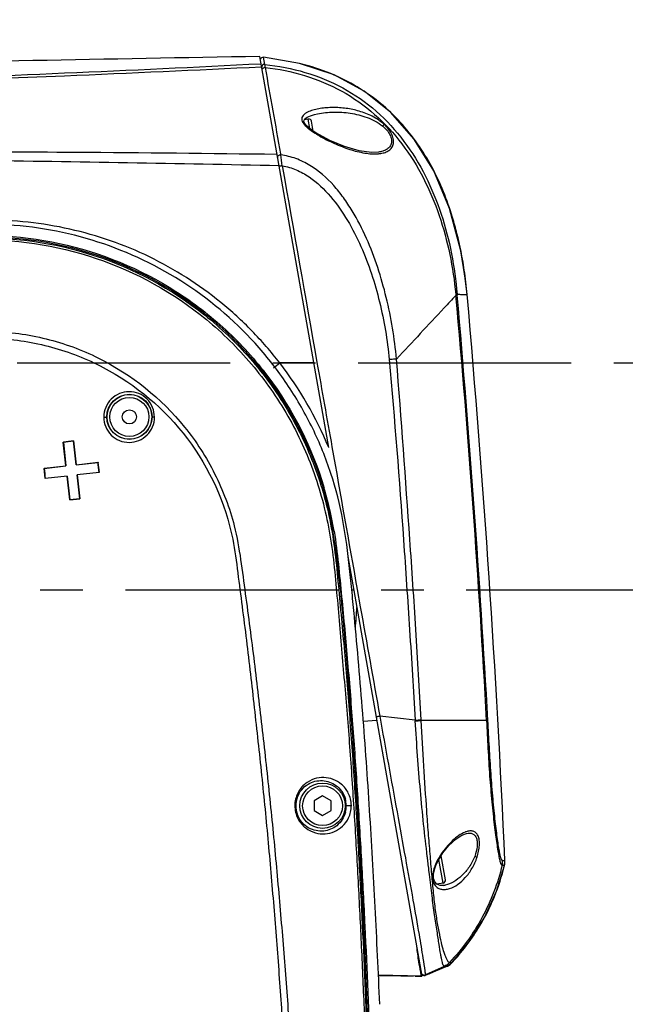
# Model space of a CAD drawing. Header units: millimetres. Extents: x 7426 to 8300, y 123 to 421.
# Tile 193 of 197: x 8163.45 to 8168.78, y 368.71 to 377.39. Entities that reach past the tile are written whole.
import ezdxf

# ---------------------------------------------------------------- set-up
doc = ezdxf.new("R2010")
doc.units = ezdxf.units.MM
doc.linetypes.add('CENTER', pattern=[0.6, 0.375, -0.075, 0.075, -0.075])
for name, color, linetype in [('中心线', 7, 'CENTER'), ('外形图', 7, 'Continuous'), ('运动范围', 7, 'Continuous')]:
    doc.layers.add(name, color=color, linetype=linetype)

msp = doc.modelspace()

# ---------------------------------------------------------------- linework, layer by layer
at = {"layer": '中心线', "linetype": 'CENTER', "ltscale": 5}
for p, q in [((8127.4285, 374.3629), (8169.2561, 374.3629)), ((8169.2561, 372.3629), (8159.1475, 372.3629))]:
    msp.add_line(p, q, dxfattribs=at)
at = {"layer": '外形图', "color": 7, "linetype": 'Continuous'}
for p, q in [((8166.17, 373.6183), (8165.5626, 377.0628)), ((8165.5962, 377.0554), (8165.5962, 377.0553)), ((8165.6074, 376.9921), (8165.5962, 377.0554)), ((8165.9898, 376.5116), (8165.9562, 376.5057)), ((8166.0047, 376.4271), (8165.9898, 376.5116)), ((8166.0339, 376.4058), (8166.0188, 376.4914)), ((8166.0702, 376.5581), (8166.0702, 376.5581)), ((8166.089, 376.3712), (8166.0659, 376.385)), ((8166.6082, 376.2203), (8166.6075, 376.2202)), ((8165.7462, 376.205), (8165.748, 376.1954)), ((8167.3771, 375.0737), (8167.3329, 375.352)), ((8167.3885, 374.9641), (8167.3771, 375.0737)), ((8167.2882, 374.9677), (8167.2891, 374.9583)), ((8167.2882, 374.9677), (8167.2891, 374.9583)), ((8167.3004, 374.968), (8167.3011, 374.9591)), ((8166.0387, 374.3629), (8165.739, 374.3629)), ((8163.8339, 373.6664), (8163.924, 373.6764)), ((8163.8573, 373.4563), (8163.8339, 373.6664)), ((8163.8339, 373.6664), (8163.8344, 373.666)), ((8163.9236, 373.6759), (8163.8344, 373.666)), ((8163.8344, 373.666), (8163.8577, 373.4559)), ((8163.924, 373.6764), (8163.9236, 373.6759)), ((8163.9469, 373.4658), (8163.9236, 373.6759)), ((8163.924, 373.6764), (8163.9473, 373.4663)), ((8163.6655, 373.435), (8163.8573, 373.4563)), ((8163.6657, 373.4346), (8163.8577, 373.4559)), ((8163.8573, 373.4563), (8163.8577, 373.4559)), ((8163.9469, 373.4658), (8164.139, 373.4871)), ((8163.9473, 373.4663), (8163.9469, 373.4658)), ((8163.9473, 373.4663), (8164.1397, 373.4877)), ((8164.139, 373.4871), (8164.1489, 373.398)), ((8163.6756, 373.3454), (8163.6657, 373.4346)), ((8163.8673, 373.3662), (8163.6748, 373.3449)), ((8163.8676, 373.3667), (8163.6756, 373.3454)), ((8163.8673, 373.3662), (8163.8676, 373.3667)), ((8163.8906, 373.1561), (8163.8673, 373.3662)), ((8163.8676, 373.3667), (8163.891, 373.1566)), ((8164.1489, 373.398), (8163.9568, 373.3766)), ((8163.9801, 373.1665), (8163.9568, 373.3766)), ((8163.9573, 373.3762), (8163.9568, 373.3766)), ((8164.149, 373.3975), (8163.9573, 373.3762)), ((8163.9573, 373.3762), (8163.9806, 373.1661)), ((8164.1494, 373.3976), (8164.1489, 373.398)), ((8163.9806, 373.1661), (8163.8906, 373.1561)), ((8163.8906, 373.1561), (8163.891, 373.1566)), ((8163.891, 373.1566), (8163.9801, 373.1665)), ((8163.9806, 373.1661), (8163.9801, 373.1665)), ((8166.3395, 372.657), (8166.991, 368.9624)), ((8166.3695, 372.3641), (8166.3911, 372.3641)), ((8166.4206, 372.369), (8166.4478, 372.2158)), ((8166.5941, 371.2129), (8166.4737, 371.2042)), ((8166.6194, 371.2514), (8166.6195, 371.2507)), ((8166.9314, 371.217), (8166.6195, 371.2507)), ((8166.9844, 371.2202), (8166.9847, 371.2139)), ((8166.1157, 370.5489), (8166.0413, 370.5059)), ((8166.0413, 370.5059), (8166.0413, 370.4199)), ((8166.1902, 370.5059), (8166.1157, 370.5489)), ((8166.1902, 370.4199), (8166.1902, 370.5059)), ((8166.0413, 370.4199), (8166.1157, 370.3769)), ((8166.1157, 370.3769), (8166.1902, 370.4199)), ((8167.383, 370.2197), (8167.3831, 370.2198)), ((8167.0383, 370.0104), (8167.0378, 370.0141)), ((8167.0429, 369.9716), (8167.0383, 370.0102)), ((8167.1162, 369.9441), (8167.1358, 369.9846)), ((8167.1766, 369.7814), (8167.1396, 369.9907)), ((8167.1969, 369.8103), (8167.1595, 370.0223)), ((8167.0565, 369.8581), (8167.052, 369.8955)), ((8167.7172, 369.9373), (8167.7185, 369.943)), ((8167.7172, 369.9374), (8167.7172, 369.9374)), ((8167.7172, 369.9374), (8167.7172, 369.9373)), ((8167.7172, 369.9374), (8167.7172, 369.9374)), ((8167.1766, 369.7814), (8167.1228, 369.7719)), ((8167.183, 369.7615), (8167.1518, 369.761)), ((8167.1834, 369.7615), (8167.183, 369.7615)), ((8167.404, 369.2605), (8167.541, 369.478)), ((8167.2568, 369.0824), (8167.404, 369.2605)), ((8167.0204, 368.9703), (8167.2045, 369.0463)), ((8167.1863, 369.0483), (8167.0206, 368.9738)), ((8167.0913, 368.9993), (8167.2043, 369.046)), ((8167.2045, 369.0463), (8167.2043, 369.046)), ((8167.2568, 369.0824), (8167.2569, 369.0825)), ((8166.9894, 368.9629), (8166.607, 368.9696)), ((8166.8053, 368.9642), (8166.607, 368.966)), ((8166.8041, 368.9646), (8166.9173, 368.9633)), ((8166.9894, 368.9629), (8166.8053, 368.9642)), ((8166.9298, 368.9632), (8166.9892, 368.9625)), ((8166.9894, 368.9627), (8166.9892, 368.9627)), ((8166.9909, 368.963), (8166.9894, 368.9627)), ((8166.9894, 368.9627), (8166.9909, 368.9629)), ((8166.9904, 368.9781), (8166.998, 368.9708)), ((8167.0204, 368.9703), (8167.0207, 368.9727)), ((8167.0212, 368.9693), (8167.0204, 368.9703)), ((8167.0207, 368.9727), (8167.0206, 368.9738)), ((8167.0212, 368.9693), (8167.0504, 368.9822)), ((8167.0503, 368.9822), (8167.0532, 368.9834)), ((8167.0532, 368.9834), (8167.0913, 368.9993))]:
    msp.add_line(p, q, dxfattribs=at)
for points in [[(8166.2176, 376.8994), (8165.914, 377.0015), (8165.5961, 377.0554)], [(8167.3329, 375.352), (8167.2338, 375.7248), (8167.0947, 376.0558), (8166.9199, 376.3379), (8166.7155, 376.5695), (8166.4824, 376.7555), (8166.2176, 376.8994)], [(8166.0659, 376.385), (8166.0303, 376.4081), (8166.0001, 376.4305), (8165.9756, 376.4523), (8165.9587, 376.4731), (8165.9517, 376.4897), (8165.9527, 376.5006), (8165.9611, 376.5127)], [(8165.9611, 376.5127), (8165.9797, 376.5268), (8166.0085, 376.5406), (8166.0454, 376.5524), (8166.0702, 376.5581)], [(8166.6082, 376.2203), (8166.5458, 376.2172), (8166.4381, 376.2313), (8166.3079, 376.269), (8166.1785, 376.3237), (8166.089, 376.3712)], [(8167.3884, 374.9646), (8167.3519, 375.2493), (8167.3408, 375.3024)], [(8167.1358, 369.9846), (8167.1749, 370.047), (8167.228, 370.1121), (8167.2879, 370.1682), (8167.3411, 370.2038), (8167.383, 370.2197)], [(8167.7185, 369.943), (8167.7214, 369.9714), (8167.7212, 369.9792)], [(8167.1518, 369.761), (8167.121, 369.7726), (8167.1026, 369.7935), (8167.0933, 369.823), (8167.093, 369.8613), (8167.1036, 369.9101), (8167.1162, 369.9441)], [(8167.541, 369.478), (8167.6478, 369.7118), (8167.7172, 369.9373)], [(8167.2043, 369.046), (8167.2157, 369.0513), (8167.2388, 369.066), (8167.2568, 369.0824)], [(8166.998, 368.9708), (8167.008, 368.9673), (8167.0186, 368.9683), (8167.021, 368.9692)]]:
    msp.add_lwpolyline(points, dxfattribs=at)
for centre, radius in [((8164.4162, 373.8881), 0.1987), ((8164.4157, 373.8879), 0.1969), ((8164.4157, 373.8879), 0.1719), ((8164.4157, 373.8879), 0.0625), ((8166.1157, 370.4629), 0.2), ((8166.1157, 370.4629), 0.175)]:
    msp.add_circle(centre, radius, dxfattribs=at)
for centre, radius, start, end in [((8179.9918, -451.9845), 829.1729, 90.9971024, 91.2730892), ((8165.5937, 377.0305), 0.025, 84.27112, 163.5524), ((8165.6049, 376.9672), 0.025, 84.32365, 135.4545), ((8304.6293, 401.4549), 141.1597, 189.990771, 190.304226), ((8165.9942, 376.487), 0.025, 10, 100), ((8161.7501, 375.6067), 4.041, 7.0101, 8.37713), ((8166.5802, 376.5186), 0.3138, 275.26004, 276.90803), ((8165.8603, 375.5188), 0.5895, 99.70382, 100.71958), ((8164.4292, 374.7839), 2.9584, 14.09078, 16.90211), ((8067.0012, 365.8487), 100.7008, 3.053235, 5.190164), ((8047.5557, 364.4499), 120.2057, 3.225454, 5.015592), ((8050.6648, 364.6696), 117.1768, 2.597117, 5.040453), ((8161.686, 379.6183), 6.6367, 307.036, 307.63974), ((8163.1405, 372.3611), 3.2801, 22.55048, 37.60859), ((8163.1714, 372.3806), 3.087, 16.14451, 16.55974), ((8163.1617, 372.3787), 3.0968, 9.34756, 16.12793), ((8166.5851, 377.4339), 6.2266, 273.18789, 273.67635), ((8169.3161, 371.3506), 2.3884, 183.20757, 183.36418), ((8166.6081, 376.7215), 5.5205, 273.36062, 273.9116), ((8166.8165, 184.3475), 186.8664, 89.772331, 89.948419), ((8166.1053, 370.4619), 0.2241, 161.71909, 179.74325), ((8166.0978, 370.4616), 0.2265, 1.41564, 14.78717), ((8166.1067, 370.4621), 0.2256, 179.79978, 198.19897), ((8166.0983, 370.4619), 0.226, 345.96147, 359.20167), ((8166.1076, 370.4618), 0.2167, 0.27312, 1.41971), ((8166.1032, 370.4618), 0.2211, 359.21035, 0.26872), ((8167.441, 370.0555), 0.1888, 108.88247, 112.18647), ((8167.6746, 369.6964), 0.6173, 147.47448, 156.10686), ((8167.6536, 369.7094), 0.5927, 146.94292, 147.43919), ((8167.55, 369.9739), 0.1509, 346.52262, 2.56235), ((8167.5711, 369.9724), 0.1503, 349.45349, 359.00261), ((8167.5713, 369.9724), 0.1501, 359.01095, 2.59584), ((8165.8794, 370.3797), 1.8903, 337.70856, 346.46788), ((8167.5713, 369.9724), 0.15, 346.49464, 349.4458), ((8167.1722, 369.806), 0.025, 280, 10), ((8167.1547, 369.9527), 0.1933, 278.53725, 282.25393), ((8165.857, 370.3886), 1.9143, 334.83474, 337.71608), ((8165.8443, 370.3946), 1.9285, 328.53642, 334.83247), ((8165.8522, 370.3897), 1.9191, 325.64336, 328.53687), ((8165.8763, 370.3731), 1.8899, 316.92877, 325.64913), ((8167.1862, 369.043), 0.00528, 87.14567, 89.5705), ((8167.2342, 369.087), 0.00469, 264.5585, 267.40514), ((8166.4602, 368.8984), 0.5291, 9.56211, 9.88771), ((8167.0103, 368.9966), 0.025, 217.11635, 294.31537), ((8167.0109, 368.9934), 0.025, 216.69174, 292.4317)]:
    msp.add_arc(centre, radius, start, end, dxfattribs=at)
for points, knots in [([(8165.5744, 376.9961), (8164.4207, 376.9368), (8162.1173, 376.8388), (8159.8133, 376.7593), (8158.6638, 376.718)], [0, 0, 0, 0, 0.501077, 1, 1, 1, 1]), ([(8167.2598, 375.644), (8167.213, 375.7977), (8167.0935, 376.0973), (8166.8626, 376.4311), (8166.6275, 376.6554), (8166.4217, 376.8014), (8166.1858, 376.9203), (8166.014, 376.9764), (8165.924, 376.999)], [0, 0, 0, 0, 0.24175, 0.481938, 0.603908, 0.729236, 0.860298, 1, 1, 1, 1]), ([(8165.5792, 376.9688), (8165.0012, 376.9404), (8163.5582, 376.8752), (8161.6831, 376.8065), (8159.9557, 376.749), (8159.0938, 376.7208), (8158.6633, 376.7069)], [0, 0, 0, 0, 0.250829, 0.62616, 0.813296, 1, 1, 1, 1]), ([(8165.6074, 376.9921), (8165.6073, 376.9894), (8165.6086, 376.9804), (8165.6094, 376.9714), (8165.6102, 376.9652)], [0, 0, 0, 0, 0.305622, 1, 1, 1, 1]), ([(8165.6074, 376.9921), (8165.7267, 376.9797), (8165.9639, 376.9341), (8166.2997, 376.7977), (8166.5973, 376.5898), (8166.8418, 376.3218), (8167.0303, 376.0123), (8167.167, 375.6771), (8167.2573, 375.3268), (8167.2899, 375.0879), (8167.3003, 374.9681)], [0, 0, 0, 0, 0.124893, 0.249681, 0.374481, 0.499418, 0.624497, 0.749621, 0.874797, 1, 1, 1, 1]), ([(8165.6103, 376.9652), (8165.7278, 376.9523), (8165.9612, 376.9064), (8166.2905, 376.7684), (8166.5824, 376.5619), (8166.8237, 376.2981), (8167.0114, 375.9943), (8167.1492, 375.6652), (8167.242, 375.3209), (8167.2767, 375.0857), (8167.2882, 374.9677)], [0, 0, 0, 0, 0.124808, 0.249498, 0.374279, 0.499272, 0.624405, 0.749569, 0.874778, 1, 1, 1, 1]), ([(8166.6583, 376.4634), (8166.6421, 376.4775), (8166.6087, 376.5041), (8166.5541, 376.5365), (8166.4971, 376.5616), (8166.4207, 376.5876), (8166.3426, 376.6037), (8166.2648, 376.6115), (8166.2075, 376.6134), (8166.1511, 376.6114), (8166.0961, 376.6053), (8166.0434, 376.5947), (8166.002, 376.5812), (8165.9723, 376.5662), (8165.9531, 376.5527), (8165.9379, 376.5359), (8165.9278, 376.5055), (8165.9447, 376.4727), (8165.9692, 376.4469), (8165.9844, 376.4339), (8165.9924, 376.4275)], [0, 0, 0, 0, 0.071417, 0.141649, 0.210469, 0.277999, 0.409777, 0.474295, 0.537884, 0.60046, 0.661819, 0.721542, 0.778785, 0.806036, 0.831978, 0.856441, 0.880129, 0.933927, 0.966087, 1, 1, 1, 1]), ([(8166.0702, 376.5581), (8166.1168, 376.5676), (8166.2137, 376.5764), (8166.3615, 376.5671), (8166.5107, 376.5313), (8166.6047, 376.4827), (8166.6453, 376.449)], [0, 0, 0, 0, 0.237323, 0.48311, 0.736661, 1, 1, 1, 1]), ([(8165.9924, 376.4275), (8166.0068, 376.416), (8166.0373, 376.3945), (8166.0694, 376.3755), (8166.0853, 376.3656)], [0, 0, 0, 0, 0.495565, 1, 1, 1, 1]), ([(8166.6453, 376.449), (8166.6583, 376.4382), (8166.6824, 376.4151), (8166.7103, 376.3755), (8166.7255, 376.3337), (8166.7238, 376.2937), (8166.7057, 376.2622), (8166.6779, 376.241), (8166.6446, 376.2274), (8166.6207, 376.2222), (8166.6082, 376.2203)], [0, 0, 0, 0, 0.157109, 0.309028, 0.446402, 0.563688, 0.668644, 0.7731, 0.883079, 1, 1, 1, 1]), ([(8166.618, 376.2071), (8166.6314, 376.2087), (8166.6573, 376.2136), (8166.6931, 376.2281), (8166.7226, 376.2516), (8166.7411, 376.2867), (8166.7425, 376.3308), (8166.7269, 376.3777), (8166.698, 376.4235), (8166.6718, 376.4501), (8166.6583, 376.4634)], [0, 0, 0, 0, 0.114515, 0.221493, 0.323287, 0.427555, 0.546205, 0.685547, 0.839845, 1, 1, 1, 1]), ([(8166.6583, 376.4634), (8166.6575, 376.4624), (8166.6532, 376.4576), (8166.6488, 376.4528), (8166.6453, 376.449)], [0, 0, 0, 0, 0.19957, 1, 1, 1, 1]), ([(8166.0853, 376.3656), (8166.0858, 376.3664), (8166.0867, 376.3677), (8166.0878, 376.3697), (8166.0885, 376.3704), (8166.0889, 376.3713), (8166.089, 376.3712)], [0, 0, 0, 0, 0.422769, 0.738694, 0.933133, 1, 1, 1, 1]), ([(8166.0853, 376.3656), (8166.107, 376.3525), (8166.1514, 376.3286), (8166.2191, 376.2963), (8166.2869, 376.2677), (8166.3753, 376.2363), (8166.4819, 376.2093), (8166.5685, 376.2024), (8166.609, 376.2061)], [0, 0, 0, 0, 0.137056, 0.272853, 0.405836, 0.535251, 0.780066, 1, 1, 1, 1]), ([(8165.7149, 376.1992), (8165.1243, 376.207), (8163.6509, 376.2214), (8161.3, 376.2287), (8159.5398, 376.2233), (8158.6624, 376.2192)], [0, 0, 0, 0, 0.251261, 0.62676, 1, 1, 1, 1]), ([(8158.6617, 376.1935), (8159.2471, 376.1894), (8160.7158, 376.1782), (8163.0726, 376.1513), (8164.844, 376.1213), (8165.7319, 376.1026)], [0, 0, 0, 0, 0.248353, 0.623168, 1, 1, 1, 1]), ([(8165.7263, 376.1885), (8165.7239, 376.1867), (8165.72, 376.1825), (8165.7189, 376.1766), (8165.7193, 376.1741)], [0, 0, 0, 0, 0.54169, 1, 1, 1, 1]), ([(8165.737, 376.1939), (8165.736, 376.1936), (8165.7322, 376.1923), (8165.7286, 376.1903), (8165.7263, 376.1885)], [0, 0, 0, 0, 0.260797, 1, 1, 1, 1]), ([(8166.7671, 374.3974), (8166.7589, 374.4886), (8166.735, 374.6706), (8166.6798, 374.9401), (8166.6049, 375.2049), (8166.507, 375.4622), (8166.4026, 375.6669), (8166.3016, 375.8202), (8166.1876, 375.9635), (8166.0479, 376.0866), (8165.8827, 376.167), (8165.7932, 376.1895), (8165.748, 376.1954)], [0, 0, 0, 0, 0.125082, 0.250194, 0.375276, 0.500338, 0.625435, 0.688014, 0.750588, 0.875264, 0.937708, 1, 1, 1, 1]), ([(8165.7506, 376.098), (8165.7488, 376.0977), (8165.7435, 376.0966), (8165.7381, 376.0956), (8165.7347, 376.0945)], [0, 0, 0, 0, 0.330958, 1, 1, 1, 1]), ([(8165.7609, 376.0999), (8165.8032, 376.0936), (8165.886, 376.0674), (8166.0365, 375.984), (8166.1933, 375.8332), (8166.3404, 375.621), (8166.4577, 375.3907), (8166.5496, 375.1495), (8166.6204, 374.9013), (8166.6723, 374.6485), (8166.6944, 374.4779), (8166.7021, 374.3923)], [0, 0, 0, 0, 0.062297, 0.124741, 0.249433, 0.374433, 0.499535, 0.624636, 0.749763, 0.874891, 1, 1, 1, 1]), ([(8165.739, 374.3629), (8165.6628, 374.4612), (8165.4997, 374.6498), (8165.1329, 374.9859), (8164.71, 375.2558), (8164.2511, 375.4462), (8163.8927, 375.5486), (8163.525, 375.6092), (8163.0288, 375.6342), (8162.4072, 375.5606), (8161.8166, 375.3523), (8161.3804, 375.1118), (8161.0751, 374.8955), (8160.7957, 374.6469), (8160.6292, 374.4609), (8160.5526, 374.3629)], [0, 0, 0, 0, 0.0626, 0.12518, 0.250002, 0.312432, 0.374814, 0.43719, 0.499598, 0.624427, 0.749474, 0.81211, 0.874732, 0.937384, 1, 1, 1, 1]), ([(8166.6193, 368.714), (8166.607, 368.9991), (8166.5804, 369.5691), (8166.5398, 370.2812), (8166.5016, 370.8502), (8166.47, 371.2765), (8166.4352, 371.7026), (8166.4033, 372.0573), (8166.3755, 372.3408), (8166.3474, 372.6241), (8166.3033, 372.9775), (8166.1988, 373.3927), (8166.0374, 373.7895), (8165.8249, 374.1618), (8165.4781, 374.6158), (8164.9328, 375.0904), (8164.1506, 375.4648), (8163.4369, 375.5942), (8162.8617, 375.5819), (8162.4345, 375.5143), (8162.0198, 375.3902), (8161.4944, 375.1524), (8160.9049, 374.7255), (8160.3592, 374.0459), (8160.0137, 373.247), (8159.9313, 372.6711), (8159.93, 372.3844)], [0, 0, 0, 0, 0.06238, 0.124717, 0.155873, 0.18702, 0.21816, 0.249294, 0.264858, 0.280421, 0.311526, 0.342596, 0.37371, 0.404852, 0.436009, 0.498273, 0.560758, 0.623373, 0.654768, 0.686183, 0.717621, 0.749079, 0.811909, 0.874652, 0.937322, 1, 1, 1, 1]), ([(8160.03, 372.264), (8160.0185, 372.6356), (8160.1321, 373.3895), (8160.6876, 374.3828), (8161.5573, 375.1185), (8162.6303, 375.5012), (8163.7688, 375.4802), (8164.6528, 375.128), (8165.249, 374.6763), (8165.6292, 374.2611), (8165.9286, 373.785), (8166.0703, 373.4368), (8166.122, 373.2575)], [0, 0, 0, 0, 0.124904, 0.249765, 0.374633, 0.499496, 0.624356, 0.749218, 0.811906, 0.874578, 0.937303, 1, 1, 1, 1]), ([(8161.2911, 363.5654), (8161.2696, 363.9356), (8161.2127, 364.6752), (8161.0932, 365.7813), (8160.9455, 366.8838), (8160.7744, 367.9826), (8160.6169, 368.8956), (8160.4847, 369.6247), (8160.3829, 370.1708), (8160.2968, 370.6256), (8160.2268, 370.9893), (8160.1237, 371.5335), (8160.0018, 372.082), (8160.0289, 372.6375), (8160.0779, 373.0047), (8160.1995, 373.4539), (8160.4396, 373.9579), (8160.8726, 374.5626), (8161.6076, 375.1596), (8162.6824, 375.5205), (8163.8141, 375.4805), (8164.6881, 375.1212), (8165.2748, 374.6668), (8165.7702, 374.1184), (8166.0257, 373.6124), (8166.1303, 373.2604)], [0, 0, 0, 0, 0.062639, 0.125277, 0.18791, 0.250529, 0.313124, 0.344411, 0.37569, 0.406968, 0.422605, 0.438239, 0.500645, 0.516289, 0.531942, 0.563194, 0.594441, 0.625737, 0.688289, 0.750779, 0.813224, 0.875634, 0.90683, 0.937979, 1, 1, 1, 1]), ([(8161.3079, 363.7225), (8161.2843, 364.092), (8161.2248, 364.8304), (8161.1002, 365.9344), (8160.948, 367.0349), (8160.7733, 368.1319), (8160.5817, 369.2262), (8160.4116, 370.1361), (8160.2898, 370.7725), (8160.2189, 371.1359), (8160.1661, 371.4086), (8160.1133, 371.6816), (8160.0662, 371.9556), (8160.0371, 372.2322), (8160.0373, 372.5106), (8160.0644, 372.7878), (8160.1322, 373.1526), (8160.2764, 373.5955), (8160.5428, 374.0865), (8161.0072, 374.6659), (8161.772, 375.2202), (8162.8621, 375.5191), (8163.9876, 375.4156), (8164.838, 375.0047), (8165.3968, 374.5158), (8165.7447, 374.0787), (8166.0081, 373.5869), (8166.1243, 373.2329), (8166.1647, 373.0524)], [0, 0, 0, 0, 0.062555, 0.125109, 0.187663, 0.250217, 0.312771, 0.375326, 0.406601, 0.422229, 0.437868, 0.453534, 0.469197, 0.484821, 0.500463, 0.51614, 0.531811, 0.563084, 0.594371, 0.625655, 0.687972, 0.750286, 0.812601, 0.874917, 0.9062, 0.937477, 0.968741, 1, 1, 1, 1]), ([(8161.3246, 363.7235), (8161.3008, 364.0945), (8161.2403, 364.8357), (8161.1156, 365.9441), (8160.964, 367.0491), (8160.7883, 368.1505), (8160.6291, 369.0662), (8160.4939, 369.7973), (8160.3907, 370.3453), (8160.3042, 370.8019), (8160.2318, 371.1664), (8160.1781, 371.4401), (8160.1268, 371.7144), (8160.0827, 371.99), (8160.0569, 372.2681), (8160.0602, 372.5477), (8160.0911, 372.8256), (8160.1647, 373.1908), (8160.3167, 373.6331), (8160.5915, 374.1218), (8160.9501, 374.5531), (8161.3807, 374.9124), (8162.0285, 375.2812), (8162.9499, 375.5096), (8164.076, 375.3712), (8164.9155, 374.929), (8165.4572, 374.4167), (8165.789, 373.9644), (8166.0346, 373.46), (8166.1335, 373.099), (8166.1681, 372.9163)], [0, 0, 0, 0, 0.062535, 0.12507, 0.187604, 0.250138, 0.312672, 0.343938, 0.375207, 0.406474, 0.422098, 0.437729, 0.453384, 0.469043, 0.484669, 0.500307, 0.515978, 0.531645, 0.562911, 0.594186, 0.625459, 0.656732, 0.688005, 0.750291, 0.81258, 0.874874, 0.906144, 0.937427, 0.968709, 1, 1, 1, 1]), ([(8167.3771, 375.0737), (8167.3729, 375.1097), (8167.3535, 375.2543), (8167.3253, 375.3978), (8167.2986, 375.5042)], [0, 0, 0, 0, 0.248337, 1, 1, 1, 1]), ([(8167.2891, 374.9583), (8167.2545, 374.9212), (8167.0804, 374.7344), (8166.9065, 374.5473), (8166.7671, 374.3974)], [0, 0, 0, 0, 0.198411, 1, 1, 1, 1]), ([(8167.3003, 374.9681), (8167.2998, 374.9681), (8167.2958, 374.9681), (8167.2917, 374.9679), (8167.2882, 374.9677)], [0, 0, 0, 0, 0.127919, 1, 1, 1, 1]), ([(8167.3011, 374.959), (8167.3006, 374.959), (8167.2966, 374.9588), (8167.2926, 374.9585), (8167.2891, 374.9583)], [0, 0, 0, 0, 0.127632, 1, 1, 1, 1]), ([(8167.3004, 374.968), (8167.3072, 374.9678), (8167.32, 374.9675), (8167.3379, 374.9671), (8167.353, 374.9666), (8167.3654, 374.9661), (8167.375, 374.9656), (8167.3814, 374.9652), (8167.385, 374.9648), (8167.3868, 374.9646), (8167.3878, 374.9644), (8167.3884, 374.9642), (8167.3885, 374.9641)], [0, 0, 0, 0, 0.233018, 0.435142, 0.606366, 0.746691, 0.856119, 0.934668, 0.962382, 0.982412, 0.994827, 1, 1, 1, 1]), ([(8162.0976, 363.3508), (8162.0871, 363.6769), (8162.0563, 364.3288), (8161.9887, 365.3055), (8161.8996, 366.2809), (8161.7847, 367.2538), (8161.6513, 368.2243), (8161.5202, 369.0301), (8161.4038, 369.6727), (8161.3107, 370.1534), (8161.2274, 370.5527), (8161.1608, 370.8721), (8161.1095, 371.1114), (8161.0542, 371.3498), (8160.9925, 371.5865), (8160.9346, 371.8243), (8160.8779, 372.1458), (8160.8666, 372.557), (8160.9611, 373.0413), (8161.1553, 373.4947), (8161.4412, 373.8965), (8161.8072, 374.2269), (8162.2353, 374.4718), (8162.7067, 374.6178), (8163.1984, 374.659), (8163.6877, 374.5928), (8164.302, 374.3671), (8164.8296, 373.9458), (8165.1807, 373.3941), (8165.2986, 373.0865), (8165.3384, 372.9282)], [0, 0, 0, 0, 0.062492, 0.125016, 0.187561, 0.250116, 0.312675, 0.375229, 0.406502, 0.437769, 0.46903, 0.484656, 0.50028, 0.515904, 0.531534, 0.547152, 0.562768, 0.594033, 0.625314, 0.656578, 0.687819, 0.719058, 0.750304, 0.781569, 0.812843, 0.84411, 0.875363, 0.937492, 0.968738, 1, 1, 1, 1]), ([(8162.1404, 363.3511), (8162.1343, 363.6768), (8162.1046, 364.3279), (8162.0411, 365.3035), (8161.952, 366.2776), (8161.8364, 367.249), (8161.7008, 368.2179), (8161.5676, 369.0222), (8161.4491, 369.6634), (8161.3545, 370.1431), (8161.2526, 370.6212), (8161.1489, 371.0988), (8161.0386, 371.5744), (8160.9088, 372.0471), (8160.8949, 372.5407), (8160.9874, 373.0245), (8161.1863, 373.4756), (8161.5734, 374.0025), (8162.2619, 374.4813), (8163.0883, 374.6223), (8163.7348, 374.5199), (8164.3436, 374.2808), (8164.9852, 373.7417), (8165.2606, 373.1276), (8165.3247, 372.8102)], [0, 0, 0, 0, 0.062561, 0.12516, 0.187783, 0.250417, 0.313054, 0.375685, 0.406996, 0.438301, 0.4696, 0.500881, 0.532164, 0.563431, 0.594729, 0.626036, 0.657331, 0.688599, 0.75078, 0.81303, 0.844335, 0.875623, 0.937801, 1, 1, 1, 1]), ([(8166.7671, 374.3974), (8166.7621, 374.397), (8166.7404, 374.3954), (8166.7188, 374.3937), (8166.7021, 374.3923)], [0, 0, 0, 0, 0.230118, 1, 1, 1, 1]), ([(8166.9844, 371.2202), (8166.9695, 371.4851), (8166.9385, 372.015), (8166.8663, 373.0741), (8166.8085, 373.8682), (8166.7672, 374.3974)], [0, 0, 0, 0, 0.249993, 0.500011, 1, 1, 1, 1]), ([(8166.7021, 374.3923), (8166.7502, 373.8639), (8166.8113, 373.0702), (8166.8823, 372.0114), (8166.9155, 371.4818), (8166.9314, 371.217)], [0, 0, 0, 0, 0.499992, 0.750006, 1, 1, 1, 1]), ([(8164.6367, 373.8862), (8164.6357, 373.9153), (8164.6256, 373.9744), (8164.575, 374.0489), (8164.5006, 374.0987), (8164.4127, 374.1158), (8164.3253, 374.0981), (8164.2512, 374.0484), (8164.2016, 373.9741), (8164.1905, 373.9153), (8164.1902, 373.8862)], [0, 0, 0, 0, 0.125497, 0.251007, 0.376183, 0.50107, 0.62566, 0.750217, 0.874949, 1, 1, 1, 1]), ([(8164.1902, 373.8862), (8164.1936, 373.8862), (8164.1998, 373.8863), (8164.2086, 373.8863), (8164.2134, 373.8874), (8164.2173, 373.8871), (8164.2175, 373.8879)], [0, 0, 0, 0, 0.369527, 0.69245, 0.913867, 1, 1, 1, 1]), ([(8164.1902, 373.8862), (8164.1914, 373.8571), (8164.2015, 373.7981), (8164.2522, 373.7238), (8164.3267, 373.6741), (8164.4144, 373.6571), (8164.5018, 373.6748), (8164.5756, 373.7245), (8164.6252, 373.7985), (8164.6365, 373.8571), (8164.6367, 373.8862)], [0, 0, 0, 0, 0.125536, 0.251099, 0.376412, 0.501436, 0.626029, 0.750436, 0.875006, 1, 1, 1, 1]), ([(8164.6367, 373.8862), (8164.6339, 373.8862), (8164.6289, 373.8864), (8164.6218, 373.8865), (8164.618, 373.8873), (8164.615, 373.8873), (8164.6149, 373.8879)], [0, 0, 0, 0, 0.38449, 0.703754, 0.916695, 1, 1, 1, 1]), ([(8164.1397, 373.4877), (8164.1396, 373.4875), (8164.1394, 373.4874), (8164.1391, 373.4872), (8164.139, 373.4871)], [0, 0, 0, 0, 0.5, 1, 1, 1, 1]), ([(8163.6748, 373.3449), (8163.6749, 373.345), (8163.6752, 373.3451), (8163.6755, 373.3453), (8163.6756, 373.3454)], [0, 0, 0, 0, 0.5, 1, 1, 1, 1]), ([(8166.122, 373.2575), (8166.1781, 373.0629), (8166.2449, 372.6611), (8166.3018, 372.0563), (8166.3498, 371.4502), (8166.4108, 370.6422), (8166.4683, 369.6307), (8166.5207, 368.4163), (8166.5605, 367.2013), (8166.5954, 365.9863), (8166.6311, 364.7712), (8166.6591, 363.9613), (8166.6767, 363.5565)], [0, 0, 0, 0, 0.062493, 0.125045, 0.187515, 0.250021, 0.375017, 0.500014, 0.62501, 0.750006, 0.875003, 1, 1, 1, 1]), ([(8166.1647, 373.0524), (8166.1859, 372.9573), (8166.2184, 372.7648), (8166.249, 372.474), (8166.2743, 372.1827), (8166.3026, 371.8917), (8166.3272, 371.6004), (8166.3565, 371.2118), (8166.3922, 370.7259), (8166.428, 370.1423), (8166.4687, 369.3638), (8166.5107, 368.3903), (8166.5491, 367.2216), (8166.583, 366.0527), (8166.6172, 364.8839), (8166.6436, 364.1048), (8166.6596, 363.7154)], [0, 0, 0, 0, 0.031252, 0.062514, 0.09376, 0.12501, 0.15626, 0.18751, 0.250009, 0.312508, 0.375007, 0.500006, 0.625004, 0.750003, 0.875001, 1, 1, 1, 1]), ([(8165.3384, 372.9282), (8165.363, 372.8302), (8165.3969, 372.6305), (8165.4359, 372.33), (8165.4759, 372.0295), (8165.515, 371.7288), (8165.5499, 371.4277), (8165.5969, 371.0261), (8165.6527, 370.5239), (8165.7108, 369.9202), (8165.7632, 369.3161), (8165.81, 368.7114), (8165.8499, 368.1063), (8165.8841, 367.5008), (8165.9129, 366.8951), (8165.935, 366.2891), (8165.9481, 365.6828), (8165.9576, 365.0765), (8165.9608, 364.4701), (8165.9528, 363.8639), (8165.9485, 363.4597), (8165.9409, 363.2578)], [0, 0, 0, 0, 0.031246, 0.062498, 0.09374, 0.124989, 0.156238, 0.187488, 0.249991, 0.312495, 0.375001, 0.437507, 0.500012, 0.562518, 0.625023, 0.687526, 0.750028, 0.81253, 0.875025, 0.937517, 1, 1, 1, 1]), ([(8166.1681, 372.9163), (8166.2038, 372.7276), (8166.233, 372.4403), (8166.2631, 372.0574), (8166.297, 371.6748), (8166.3393, 371.1966), (8166.38, 370.6219), (8166.4148, 370.0469), (8166.4454, 369.4716), (8166.472, 368.8961), (8166.5032, 368.1286), (8166.5355, 367.1689), (8166.5691, 366.0172), (8166.6021, 364.8655), (8166.6273, 364.0978), (8166.6421, 363.714)], [0, 0, 0, 0, 0.062487, 0.093771, 0.125029, 0.18751, 0.250007, 0.312513, 0.375011, 0.437509, 0.500008, 0.625006, 0.750004, 0.875002, 1, 1, 1, 1]), ([(8166.2174, 372.8817), (8166.2331, 372.7861), (8166.2562, 372.5936), (8166.2837, 372.3042), (8166.3115, 372.0147), (8166.3452, 371.6285), (8166.3838, 371.1454), (8166.4237, 370.5651), (8166.4585, 369.9844), (8166.4987, 369.2095), (8166.5391, 368.2401), (8166.5778, 367.076), (8166.6127, 365.9109), (8166.6409, 364.9394), (8166.6687, 364.1619), (8166.6851, 363.773), (8166.693, 363.5786)], [0, 0, 0, 0, 0.031189, 0.062401, 0.093601, 0.124805, 0.187216, 0.249636, 0.312066, 0.374507, 0.499433, 0.624433, 0.749519, 0.874705, 0.937338, 1, 1, 1, 1]), ([(8165.3247, 372.8102), (8165.3445, 372.7124), (8165.3694, 372.5142), (8165.4079, 372.2175), (8165.4461, 371.9206), (8165.481, 371.6233), (8165.5146, 371.3259), (8165.5587, 370.9292), (8165.6108, 370.433), (8165.6647, 369.8367), (8165.7136, 369.24), (8165.7568, 368.6428), (8165.7939, 368.0452), (8165.826, 367.4473), (8165.8531, 366.8492), (8165.8746, 366.2509), (8165.8889, 365.6523), (8165.8991, 365.0538), (8165.907, 364.4552), (8165.9048, 363.8567), (8165.9015, 363.4577), (8165.8988, 363.2583)], [0, 0, 0, 0, 0.031242, 0.062491, 0.093734, 0.124983, 0.156232, 0.187483, 0.249987, 0.312494, 0.375002, 0.43751, 0.50002, 0.562528, 0.625037, 0.687543, 0.750046, 0.812547, 0.875041, 0.937526, 1, 1, 1, 1]), ([(8166.6195, 371.2507), (8166.6158, 371.2501), (8166.6103, 371.2491), (8166.6031, 371.2479), (8166.5983, 371.2471), (8166.5944, 371.2466), (8166.5912, 371.246), (8166.5897, 371.2461), (8166.5884, 371.2457), (8166.5883, 371.2459)], [0, 0, 0, 0, 0.359742, 0.532445, 0.688018, 0.818516, 0.917223, 0.978568, 1, 1, 1, 1]), ([(8166.6195, 371.2507), (8166.6696, 370.9698), (8166.7445, 370.5539), (8166.8425, 370.0144), (8166.9076, 369.6543), (8166.9594, 369.3598), (8166.9945, 369.1521), (8167.0122, 369.034), (8167.0194, 368.9855), (8167.0206, 368.9738)], [0, 0, 0, 0, 0.370277, 0.548355, 0.711483, 0.845069, 0.936312, 0.984752, 1, 1, 1, 1]), ([(8167.0378, 370.0141), (8167.0265, 370.1093), (8167.0038, 370.3037), (8166.9761, 370.6), (8166.9516, 370.9036), (8166.9383, 371.1079), (8166.9318, 371.2105)], [0, 0, 0, 0, 0.239294, 0.488768, 0.743317, 1, 1, 1, 1]), ([(8167.2338, 369.0823), (8167.2294, 369.0821), (8167.2224, 369.0888), (8167.2151, 369.0994), (8167.2037, 369.1209), (8167.1887, 369.16), (8167.1695, 369.2234), (8167.1501, 369.3093), (8167.1295, 369.4178), (8167.1087, 369.548), (8167.0922, 369.6981), (8167.0774, 369.864), (8167.0622, 370.0414), (8167.047, 370.2272), (8167.0278, 370.4852), (8167.0078, 370.8148), (8166.9923, 371.0802), (8166.9847, 371.2138)], [0, 0, 0, 0, 0.006065, 0.011374, 0.018569, 0.039408, 0.069717, 0.110476, 0.161783, 0.223103, 0.293702, 0.371524, 0.454498, 0.541194, 0.630574, 0.813963, 1, 1, 1, 1]), ([(8167.571, 371.2132), (8167.5705, 371.2132), (8167.5665, 371.2129), (8167.5625, 371.2127), (8167.559, 371.2124)], [0, 0, 0, 0, 0.127674, 1, 1, 1, 1]), ([(8167.559, 371.2125), (8167.5633, 371.1308), (8167.5713, 370.9682), (8167.5852, 370.7292), (8167.6013, 370.537), (8167.6159, 370.3935), (8167.6268, 370.2971), (8167.6376, 370.2102), (8167.6483, 370.1339), (8167.6583, 370.0692), (8167.6665, 370.0229), (8167.6727, 369.9923), (8167.6768, 369.9748), (8167.6808, 369.9608), (8167.6849, 369.9487), (8167.6912, 369.9383), (8167.6967, 369.9387)], [0, 0, 0, 0, 0.190557, 0.379605, 0.55821, 0.640186, 0.71593, 0.784385, 0.844348, 0.895331, 0.937001, 0.95404, 0.968156, 0.979179, 0.987216, 1, 1, 1, 1]), ([(8167.7007, 369.9806), (8167.6954, 369.9804), (8167.6895, 369.9904), (8167.6856, 370.0021), (8167.6819, 370.0156), (8167.6781, 370.0326), (8167.6722, 370.0623), (8167.6645, 370.1072), (8167.6551, 370.1701), (8167.6453, 370.2443), (8167.6354, 370.329), (8167.6256, 370.4228), (8167.6123, 370.5619), (8167.5975, 370.7476), (8167.5836, 370.9781), (8167.5754, 371.1347), (8167.571, 371.2132)], [0, 0, 0, 0, 0.012717, 0.020708, 0.031705, 0.045814, 0.062872, 0.104633, 0.155819, 0.216145, 0.285055, 0.361205, 0.44347, 0.622002, 0.810302, 1, 1, 1, 1]), ([(8166.3692, 370.4641), (8166.3682, 370.4838), (8166.3644, 370.5222), (8166.3396, 370.5888), (8166.2894, 370.6531), (8166.2117, 370.6992), (8166.1269, 370.716), (8166.0393, 370.7035), (8165.9555, 370.6577), (8165.8888, 370.5756), (8165.8718, 370.5023), (8165.8712, 370.4643)], [0, 0, 0, 0, 0.076405, 0.148011, 0.27292, 0.384028, 0.491349, 0.601568, 0.720344, 0.85286, 1, 1, 1, 1]), ([(8165.8924, 370.5322), (8165.901, 370.5583), (8165.927, 370.6053), (8166.0004, 370.6689), (8166.1141, 370.698), (8166.2223, 370.6586), (8166.2878, 370.5922), (8166.3099, 370.5455), (8166.3168, 370.5194)], [0, 0, 0, 0, 0.146295, 0.27808, 0.509634, 0.732495, 0.856362, 1, 1, 1, 1]), ([(8165.8712, 370.4643), (8165.8721, 370.4444), (8165.8765, 370.4048), (8165.8961, 370.3493), (8165.9278, 370.3029), (8165.9771, 370.2557), (8166.0488, 370.2198), (8166.1383, 370.211), (8166.2218, 370.2315), (8166.2957, 370.2796), (8166.3422, 370.3429), (8166.3652, 370.4075), (8166.3684, 370.4448), (8166.3692, 370.4641)], [0, 0, 0, 0, 0.076948, 0.152089, 0.223938, 0.291312, 0.413376, 0.524364, 0.630393, 0.738267, 0.857316, 0.925417, 1, 1, 1, 1]), ([(8165.8811, 370.4629), (8165.8805, 370.4638), (8165.8765, 370.4636), (8165.8736, 370.4642), (8165.8713, 370.4643)], [0, 0, 0, 0, 0.320855, 1, 1, 1, 1]), ([(8166.3175, 370.4071), (8166.306, 370.3611), (8166.2541, 370.2797), (8166.1244, 370.2265), (8166.0074, 370.2508), (8165.9293, 370.3149), (8165.9015, 370.3642), (8165.8924, 370.3916)], [0, 0, 0, 0, 0.252432, 0.472204, 0.708269, 0.846279, 1, 1, 1, 1]), ([(8166.3243, 370.4629), (8166.3247, 370.4635), (8166.3276, 370.4636), (8166.3317, 370.4644), (8166.3377, 370.4646), (8166.3459, 370.4649), (8166.3564, 370.4649), (8166.3649, 370.4646), (8166.3692, 370.4642)], [0, 0, 0, 0, 0.051051, 0.161133, 0.300041, 0.439749, 0.70875, 1, 1, 1, 1]), ([(8167.3697, 370.2304), (8167.3505, 370.2225), (8167.3119, 370.1999), (8167.2576, 370.1551), (8167.2045, 370.0988), (8167.172, 370.0559), (8167.1569, 370.0327)], [0, 0, 0, 0, 0.21146, 0.452446, 0.717017, 1, 1, 1, 1]), ([(8167.4756, 370.0098), (8167.4812, 370.0271), (8167.4906, 370.0614), (8167.4976, 370.1122), (8167.4966, 370.1587), (8167.4869, 370.1975), (8167.4679, 370.2261), (8167.4408, 370.2409), (8167.4102, 370.2426), (8167.3901, 370.2377), (8167.3799, 370.2342)], [0, 0, 0, 0, 0.172568, 0.338288, 0.48774, 0.613104, 0.714895, 0.80468, 0.897024, 1, 1, 1, 1]), ([(8167.3831, 370.2198), (8167.4001, 370.2232), (8167.4282, 370.2238), (8167.4578, 370.2025), (8167.4723, 370.176), (8167.4787, 370.1417), (8167.477, 370.0868), (8167.4655, 370.0446), (8167.4549, 370.0168)], [0, 0, 0, 0, 0.192601, 0.285904, 0.392126, 0.520369, 0.669665, 1, 1, 1, 1]), ([(8167.052, 369.8955), (8167.0513, 369.9018), (8167.0482, 369.9272), (8167.0452, 369.9526), (8167.0429, 369.9716)], [0, 0, 0, 0, 0.247761, 1, 1, 1, 1]), ([(8167.1102, 369.9465), (8167.1032, 369.9295), (8167.0909, 369.8956), (8167.082, 369.8444), (8167.0853, 369.7975), (8167.1025, 369.7598), (8167.1307, 369.7358), (8167.1639, 369.7253), (8167.199, 369.725), (8167.2482, 369.736), (8167.3098, 369.7688), (8167.3769, 369.8298), (8167.4352, 369.9114), (8167.4646, 369.9753), (8167.4756, 370.0098)], [0, 0, 0, 0, 0.077493, 0.151475, 0.217321, 0.27289, 0.321571, 0.368495, 0.416788, 0.467849, 0.579733, 0.706226, 0.847254, 1, 1, 1, 1]), ([(8167.4549, 370.0168), (8167.4422, 369.9836), (8167.4099, 369.9226), (8167.3463, 369.8469), (8167.2749, 369.792), (8167.2218, 369.7695), (8167.1957, 369.7638)], [0, 0, 0, 0, 0.284201, 0.54734, 0.785785, 1, 1, 1, 1]), ([(8167.4756, 370.0098), (8167.4744, 370.0102), (8167.4675, 370.0126), (8167.4606, 370.0149), (8167.4549, 370.0168)], [0, 0, 0, 0, 0.17315, 1, 1, 1, 1]), ([(8167.7007, 369.9806), (8167.7036, 369.9807), (8167.7086, 369.9802), (8167.7153, 369.9802), (8167.7187, 369.98), (8167.7211, 369.9797), (8167.7212, 369.9792)], [0, 0, 0, 0, 0.431085, 0.739588, 0.926779, 1, 1, 1, 1]), ([(8167.1102, 369.9464), (8167.1111, 369.9461), (8167.1125, 369.9456), (8167.1144, 369.9447), (8167.1155, 369.9445), (8167.1161, 369.944), (8167.1162, 369.9441)], [0, 0, 0, 0, 0.42234, 0.737921, 0.932833, 1, 1, 1, 1]), ([(8167.6967, 369.9387), (8167.6583, 369.7797), (8167.5393, 369.4705), (8167.346, 369.2015), (8167.234, 369.0823)], [0, 0, 0, 0, 0.499991, 1, 1, 1, 1]), ([(8167.6967, 369.9388), (8167.6993, 369.939), (8167.7042, 369.9392), (8167.71, 369.9385), (8167.7136, 369.938), (8167.7155, 369.9378), (8167.7165, 369.9377), (8167.7172, 369.9376), (8167.7172, 369.9374)], [0, 0, 0, 0, 0.38415, 0.710955, 0.835227, 0.925192, 0.979086, 1, 1, 1, 1]), ([(8167.1863, 369.0483), (8167.1847, 369.0486), (8167.1811, 369.0524), (8167.1768, 369.0608), (8167.1721, 369.075), (8167.1672, 369.0952), (8167.1618, 369.1218), (8167.1525, 369.171), (8167.143, 369.2298), (8167.1329, 369.2983), (8167.1195, 369.3851), (8167.0994, 369.5094), (8167.0784, 369.6763), (8167.0641, 369.7953), (8167.0565, 369.8581)], [0, 0, 0, 0, 0.006045, 0.017314, 0.035048, 0.060082, 0.09294, 0.134047, 0.242617, 0.310343, 0.386479, 0.562748, 0.76939, 1, 1, 1, 1]), ([(8166.9783, 369.0069), (8166.9732, 369.0339), (8166.9601, 369.1054), (8166.9509, 369.1774), (8166.9451, 369.2223)], [0, 0, 0, 0, 0.378019, 1, 1, 1, 1]), ([(8167.1865, 369.0483), (8167.1891, 369.0481), (8167.1935, 369.0478), (8167.1995, 369.0474), (8167.2023, 369.0468), (8167.2045, 369.0467), (8167.2045, 369.0463)], [0, 0, 0, 0, 0.4343, 0.740733, 0.93037, 1, 1, 1, 1]), ([(8167.234, 369.0823), (8167.2373, 369.0825), (8167.243, 369.0826), (8167.2495, 369.0829), (8167.2533, 369.0829), (8167.2552, 369.0828), (8167.2562, 369.0827), (8167.2568, 369.0826), (8167.2569, 369.0825)], [0, 0, 0, 0, 0.43108, 0.744663, 0.854744, 0.933482, 0.981227, 1, 1, 1, 1]), ([(8166.9815, 368.9892), (8166.9813, 368.9905), (8166.9802, 368.9964), (8166.9792, 369.0023), (8166.9783, 369.0069)], [0, 0, 0, 0, 0.222273, 1, 1, 1, 1]), ([(8166.9854, 368.9642), (8166.985, 368.965), (8166.9845, 368.9674), (8166.9838, 368.9748), (8166.9829, 368.9813), (8166.982, 368.9863)], [0, 0, 0, 0, 0.123359, 0.318849, 1, 1, 1, 1]), ([(8166.9892, 368.9627), (8166.9884, 368.9626), (8166.9869, 368.9625), (8166.9857, 368.9636), (8166.9854, 368.9642)], [0, 0, 0, 0, 0.537011, 1, 1, 1, 1])]:
    msp.add_open_spline(points, degree=3, knots=knots, dxfattribs=at)
for points in [[(8165.581, 376.9748), (8165.5804, 376.9728), (8165.58, 376.9707), (8165.5799, 376.9686)], [(8165.587, 376.9848), (8165.5843, 376.982), (8165.5822, 376.9785), (8165.581, 376.9748)], [(8165.5905, 376.9574), (8165.5882, 376.9552), (8165.5862, 376.9524), (8165.5851, 376.9493)], [(8165.5994, 376.9631), (8165.5962, 376.9618), (8165.5931, 376.9598), (8165.5905, 376.9574)], [(8165.6102, 376.9652), (8165.6065, 376.9651), (8165.6028, 376.9644), (8165.5994, 376.9631)], [(8165.748, 376.1954), (8165.7443, 376.1955), (8165.7405, 376.1949), (8165.737, 376.1939)], [(8165.7609, 376.0999), (8165.8628, 375.5225), (8165.9647, 374.9452), (8166.0668, 374.3678)], [(8166.0668, 374.3678), (8166.1106, 374.1197), (8166.1545, 373.8715), (8166.1984, 373.6233)], [(8166.1984, 373.6233), (8166.2724, 373.2052), (8166.3464, 372.7871), (8166.4206, 372.369)], [(8164.149, 373.3975), (8164.1457, 373.4275), (8164.1431, 373.4576), (8164.1397, 373.4877)], [(8163.6655, 373.435), (8163.6689, 373.405), (8163.6715, 373.3749), (8163.6748, 373.3449)], [(8166.4047, 372.0257), (8166.4109, 372.0872), (8166.4152, 372.1488), (8166.4182, 372.2105)], [(8166.4478, 372.2158), (8166.5048, 371.8943), (8166.5622, 371.5729), (8166.6194, 371.2514)], [(8167.2337, 369.0823), (8167.2204, 369.0681), (8167.204, 369.0563), (8167.1863, 369.0483)], [(8167.234, 369.0823), (8167.2207, 369.0681), (8167.2042, 369.0563), (8167.1865, 369.0483)], [(8167.2569, 369.0825), (8167.2424, 369.067), (8167.2241, 369.0544), (8167.2045, 369.0463)]]:
    msp.add_open_spline(points, degree=3, dxfattribs=at)
at = {"layer": '运动范围'}
msp.add_arc((8163.1407, 344.3629), 58.815, 350, 225, dxfattribs=at)

doc.saveas('drawing.dxf')
